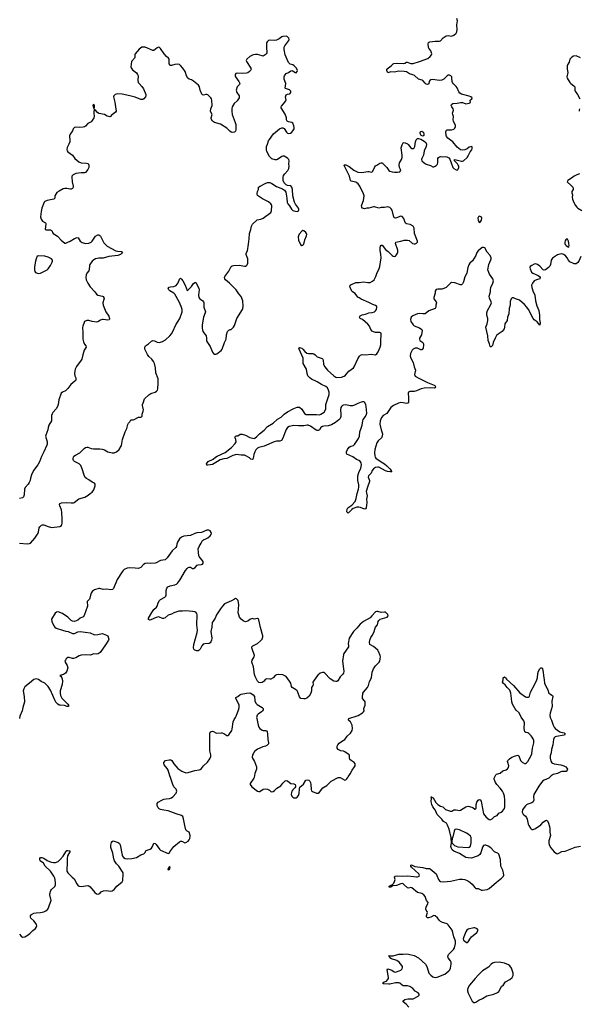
# Model space of a CAD drawing. Header units: inches. Extents: x 1954800 to 2060275, y 904969 to 1016298.
# Tile 50 of 77: x 2014614 to 2024766, y 955884 to 973749. Entities that reach past the tile are written whole.
import ezdxf

# ---------------------------------------------------------------- set-up
doc = ezdxf.new("R2010")
doc.units = ezdxf.units.IN
doc.header["$MEASUREMENT"] = 0
for name, color, linetype in [('C0915', 7, 'Continuous'), ('C0916', 7, 'Continuous'), ('C0917', 7, 'Continuous'), ('C0925', 7, 'Continuous'), ('C0926', 7, 'Continuous'), ('C0927', 7, 'Continuous')]:
    doc.layers.add(name, color=color, linetype=linetype)

msp = doc.modelspace()

# ---------------------------------------------------------------- linework, layer by layer
at = {"layer": 'C0915', "color": 6, "elevation": 700}
for points in [[(2014610, 957156), (2014638, 957118), (2014665, 957105), (2014710, 957110), (2014770, 957145), (2014805, 957175), (2014850, 957224), (2014900, 957260), (2014921, 957290), (2014922, 957310), (2014917, 957330), (2014897, 957370), (2014870, 957401), (2014815, 957450), (2014807, 957470), (2014808, 957492), (2014827, 957513), (2014870, 957538), (2014913, 957547), (2014990, 957549), (2015050, 957560), (2015090, 957578), (2015124, 957610), (2015143, 957650), (2015153, 957687), (2015184, 957770), (2015162, 957870), (2015162, 957890), (2015178, 957950), (2015190, 957970), (2015250, 958019), (2015264, 958050), (2015266, 958090), (2015256, 958144), (2015251, 958170), (2015233, 958210), (2015170, 958302), (2015075, 958390), (2015043, 958443), (2014988, 958490), (2014978, 958510), (2014981, 958530), (2014990, 958546), (2015015, 958545), (2015050, 958536), (2015112, 958492), (2015184, 958464), (2015230, 958455), (2015263, 958457), (2015310, 958477), (2015350, 958513), (2015402, 958570), (2015450, 958652), (2015470, 958672), (2015490, 958676), (2015522, 958670), (2015521, 958650), (2015484, 958576), (2015473, 958530), (2015474, 958446), (2015467, 958327), (2015470, 958303), (2015487, 958270), (2015564, 958190), (2015600, 958160), (2015648, 958068), (2015676, 958036), (2015690, 958027), (2015730, 958020), (2015850, 958037), (2015870, 958035), (2015890, 958018), (2015975, 957915), (2016010, 957890), (2016036, 957884), (2016050, 957886), (2016065, 957895), (2016090, 957924), (2016136, 957944), (2016190, 957949), (2016263, 957937), (2016290, 957941), (2016330, 957967), (2016377, 958030), (2016473, 958107), (2016484, 958130), (2016491, 958250), (2016488, 958270), (2016410, 958389), (2016371, 958431), (2016334, 958490), (2016324, 958524), (2016304, 958624), (2016267, 958727), (2016266, 958770), (2016279, 958821), (2016290, 958840), (2016310, 958848), (2016330, 958843), (2016400, 958820), (2016423, 958803), (2016437, 958777), (2016471, 958590), (2016481, 958570), (2016498, 958550), (2016530, 958531), (2016570, 958525), (2016650, 958527), (2016730, 958545), (2016810, 958595), (2016864, 958616), (2016885, 958635), (2016910, 958674), (2016979, 958701), (2017003, 958717), (2017026, 958750), (2017050, 958811), (2017070, 958802), (2017090, 958784), (2017150, 958699), (2017170, 958680), (2017310, 958621), (2017330, 958631), (2017338, 958650), (2017410, 958748), (2017510, 958835), (2017530, 958844), (2017550, 958846), (2017570, 958840), (2017610, 958817), (2017630, 958819), (2017670, 958846), (2017690, 958870), (2017698, 958890), (2017707, 958930), (2017707, 958950), (2017689, 959009), (2017650, 959023), (2017626, 959050), (2017607, 959127), (2017588, 959250), (2017571, 959291), (2017548, 959308), (2017450, 959339), (2017310, 959393), (2017226, 959406), (2017170, 959419), (2017147, 959430), (2017127, 959450), (2017108, 959490), (2017110, 959530), (2017123, 959550), (2017190, 959590), (2017230, 959608), (2017270, 959615), (2017330, 959618), (2017370, 959631), (2017393, 959650), (2017450, 959716), (2017464, 959750), (2017452, 959790), (2017413, 959833), (2017394, 959874), (2017347, 960000)], [(2018865, 960000), (2018863, 959990), (2018796, 959890), (2018796, 959870), (2018825, 959830), (2018929, 959749), (2018950, 959744), (2018970, 959747), (2019030, 959786), (2019070, 959794), (2019111, 959790), (2019147, 959770), (2019170, 959748), (2019190, 959742), (2019210, 959745), (2019237, 959763), (2019277, 959803), (2019349, 959850), (2019390, 959899), (2019430, 959936), (2019450, 959943), (2019470, 959939), (2019506, 959906), (2019530, 959891), (2019590, 959885), (2019611, 959870), (2019619, 959850), (2019617, 959830), (2019606, 959810), (2019567, 959773), (2019552, 959750), (2019544, 959730), (2019541, 959690), (2019550, 959662), (2019570, 959640), (2019590, 959630), (2019630, 959630), (2019650, 959644), (2019671, 959670), (2019681, 959710), (2019688, 959792), (2019698, 959822), (2019760, 959880), (2019806, 959954), (2019830, 959960), (2019858, 959950), (2019876, 959930), (2019887, 959910), (2019897, 959870), (2019903, 959783), (2019910, 959759), (2019926, 959746), (2020000, 959718)]]:
    msp.add_lwpolyline(points, dxfattribs=at)
msp.add_lwpolyline([(2017330, 958382), (2017306, 958350), (2017302, 958330), (2017310, 958322), (2017330, 958332), (2017339, 958350), (2017342, 958370)], close=True, dxfattribs=at)
at = {"layer": 'C0916', "color": 6}
for points, elevation in [([(2014610, 964254), (2014750, 964238), (2014790, 964243), (2014810, 964252), (2014890, 964341), (2014946, 964430), (2014953, 964450), (2014968, 964530), (2014980, 964550), (2015010, 964575), (2015030, 964583), (2015050, 964583), (2015130, 964552), (2015190, 964535), (2015344, 964556), (2015370, 964570), (2015381, 964590), (2015385, 964615), (2015387, 964690), (2015381, 964810), (2015374, 964854), (2015339, 964930), (2015334, 964950), (2015341, 964970), (2015370, 964980), (2015470, 964990), (2015550, 964981), (2015590, 964985), (2015601, 964990), (2015686, 965054), (2015793, 965087), (2015858, 965122), (2015890, 965152), (2015930, 965177), (2015959, 965221), (2015983, 965290), (2015983, 965323), (2015970, 965342), (2015930, 965360), (2015870, 965403), (2015825, 965425), (2015804, 965444), (2015784, 965484), (2015750, 965598), (2015722, 965662), (2015694, 965690), (2015610, 965730), (2015589, 965749), (2015581, 965770), (2015582, 965790), (2015587, 965810), (2015599, 965830), (2015625, 965850), (2015704, 965890), (2015785, 965970), (2015810, 965987), (2015830, 965994), (2015850, 965993), (2015910, 965970), (2015950, 965962), (2016070, 965962), (2016110, 965956), (2016150, 965943), (2016210, 965906), (2016290, 965890), (2016330, 965889), (2016370, 965906), (2016416, 965950), (2016458, 966022), (2016479, 966130), (2016530, 966274), (2016559, 966330), (2016576, 966404), (2016590, 966431), (2016609, 966450), (2016629, 966490), (2016670, 966488), (2016690, 966492), (2016770, 966539), (2016810, 966537), (2016834, 966550), (2016833, 966590), (2016855, 966645), (2016858, 966670), (2016839, 966750), (2016842, 966770), (2016861, 966810), (2016870, 966851), (2016881, 966870), (2016955, 966945), (2016995, 966965), (2017070, 966990), (2017098, 967010), (2017114, 967030), (2017121, 967050), (2017128, 967152), (2017125, 967230), (2017081, 967341), (2017079, 967430), (2017059, 967510), (2017040, 967550), (2017013, 967590), (2016958, 967638), (2016933, 967673), (2016885, 967770), (2016884, 967810), (2016896, 967830), (2016950, 967867), (2017005, 967915), (2017030, 967926), (2017061, 967921), (2017110, 967897), (2017150, 967892), (2017204, 967910), (2017258, 967942), (2017337, 968010), (2017370, 968050), (2017392, 968090), (2017444, 968210), (2017490, 968276), (2017521, 968330), (2017560, 968450), (2017561, 968490), (2017546, 968546), (2017506, 968630), (2017428, 968768), (2017408, 968788), (2017335, 968830), (2017317, 968850), (2017310, 968870), (2017317, 968890), (2017325, 968895), (2017350, 968902), (2017410, 968909), (2017452, 968928), (2017487, 968973), (2017510, 969041), (2017530, 969059), (2017550, 969044), (2017574, 969010), (2017616, 968930), (2017650, 968837), (2017670, 968848), (2017730, 968909), (2017770, 968963), (2017790, 968979), (2017810, 968978), (2017814, 968974), (2017863, 968870), (2017868, 968850), (2017855, 968750), (2017864, 968710), (2017883, 968683), (2017934, 968650), (2017949, 968630), (2017953, 968613), (2017956, 968530), (2017982, 968450), (2017981, 968430), (2017949, 968350), (2017925, 968210), (2017923, 968150), (2017937, 968090), (2017979, 968039), (2017995, 968010), (2018004, 967970), (2018002, 967930), (2018007, 967910), (2018070, 967820), (2018110, 967717), (2018130, 967693), (2018150, 967682), (2018170, 967678), (2018190, 967684), (2018270, 967748), (2018289, 967771), (2018327, 967890), (2018359, 967950), (2018368, 968030), (2018385, 968090), (2018407, 968113), (2018430, 968125), (2018452, 968130), (2018490, 968170), (2018510, 968203), (2018554, 968326), (2018653, 968490), (2018661, 968510), (2018668, 968550), (2018662, 968650), (2018630, 968724), (2018592, 968772), (2018542, 968850), (2018490, 968896), (2018421, 968970), (2018350, 969030), (2018336, 969050), (2018330, 969070), (2018335, 969090), (2018410, 969186), (2018450, 969270), (2018470, 969285), (2018490, 969290), (2018594, 969294), (2018632, 969292), (2018690, 969276), (2018710, 969278), (2018730, 969288), (2018740, 969300), (2018752, 969330), (2018754, 969410), (2018726, 969470), (2018722, 969490), (2018725, 969510), (2018744, 969556), (2018765, 969675), (2018779, 969770), (2018780, 969870), (2018810, 969943), (2018820, 970000)], 700), ([(2015082, 970000), (2015079, 969990), (2015076, 969950), (2015090, 969939), (2015110, 969934), (2015170, 969935), (2015190, 969927), (2015205, 969910), (2015209, 969889), (2015223, 969870), (2015254, 969854), (2015300, 969820), (2015364, 969750), (2015430, 969694), (2015450, 969693), (2015486, 969714), (2015530, 969728), (2015610, 969781), (2015656, 969796), (2015677, 969790), (2015710, 969733), (2015750, 969705), (2015810, 969686), (2015870, 969692), (2015908, 969710), (2015930, 969730), (2015990, 969821), (2016030, 969845), (2016050, 969845), (2016070, 969832), (2016079, 969819), (2016141, 969701), (2016200, 969640), (2016357, 969557), (2016389, 969549), (2016460, 969540), (2016476, 969530), (2016466, 969510), (2016445, 969490), (2016392, 969472), (2016230, 969451), (2016130, 969422), (2016050, 969420), (2015990, 969408), (2015956, 969390), (2015930, 969370), (2015886, 969310), (2015880, 969290), (2015874, 969210), (2015866, 969190), (2015831, 969149), (2015818, 969122), (2015813, 969070), (2015822, 969030), (2015848, 968970), (2015890, 968904), (2015975, 968810), (2016005, 968770), (2016034, 968750), (2016114, 968734), (2016130, 968724), (2016140, 968710), (2016146, 968690), (2016143, 968670), (2016124, 968610), (2016128, 968570), (2016178, 968450), (2016231, 968370), (2016246, 968330), (2016242, 968318), (2016234, 968306), (2016210, 968298), (2016131, 968311), (2016110, 968310), (2016081, 968299), (2016030, 968264), (2016010, 968260), (2015930, 968273), (2015869, 968291), (2015830, 968293), (2015791, 968270), (2015783, 968257), (2015760, 968190), (2015756, 968164), (2015761, 968070), (2015759, 967950), (2015770, 967902), (2015790, 967861), (2015812, 967830), (2015817, 967810), (2015785, 967750), (2015757, 967670), (2015740, 967590), (2015731, 967570), (2015644, 967456), (2015620, 967410), (2015612, 967370), (2015611, 967330), (2015616, 967290), (2015632, 967248), (2015635, 967230), (2015631, 967210), (2015614, 967190), (2015541, 967130), (2015490, 967057), (2015442, 967018), (2015389, 966991), (2015369, 966971), (2015325, 966850), (2015310, 966770), (2015297, 966730), (2015273, 966687), (2015216, 966624), (2015201, 966599), (2015193, 966567), (2015191, 966470), (2015142, 966390), (2015131, 966350), (2015127, 966310), (2015085, 966210), (2015083, 966190), (2015112, 966090), (2015112, 966050), (2015105, 966030), (2015054, 965906), (2015010, 965824), (2014975, 965725), (2014945, 965675), (2014867, 965570), (2014827, 965490), (2014807, 965430), (2014801, 965390), (2014787, 965350), (2014770, 965323), (2014716, 965264), (2014704, 965230), (2014692, 965128), (2014681, 965090), (2014665, 965075), (2014610, 965060)], 700), ([(2020000, 967184), (2019910, 967227), (2019878, 967250), (2019841, 967290), (2019829, 967329), (2019818, 967410), (2019759, 967510), (2019754, 967530), (2019758, 967590), (2019755, 967610), (2019685, 967770), (2019680, 967790), (2019683, 967797), (2019690, 967800), (2019710, 967798), (2019730, 967787), (2019750, 967772), (2019786, 967726), (2019821, 967701), (2019851, 967691), (2019930, 967691), (2019950, 967685), (2019973, 967670), (2020000, 967641)], 600), ([(2020000, 966299), (2019990, 966302), (2019892, 966372), (2019850, 966390), (2019830, 966392), (2019770, 966382), (2019670, 966378), (2019585, 966385), (2019503, 966370), (2019475, 966350), (2019449, 966311), (2019422, 966250), (2019390, 966158), (2019364, 966116), (2019336, 966104), (2019270, 966101), (2019230, 966092), (2019050, 966013), (2018954, 965986), (2018928, 965972), (2018896, 965944), (2018879, 965910), (2018863, 965857), (2018852, 965788), (2018845, 965775), (2018830, 965769), (2018810, 965777), (2018781, 965801), (2018716, 965836), (2018690, 965846), (2018630, 965847), (2018550, 965860), (2018478, 965842), (2018370, 965788), (2018319, 965781), (2018250, 965763), (2018202, 965730), (2018110, 965680), (2018030, 965667), (2018007, 965667), (2018002, 965690), (2018033, 965730), (2018125, 965775), (2018165, 965810), (2018197, 965830), (2018344, 965896), (2018455, 965985), (2018521, 966059), (2018539, 966090), (2018534, 966134), (2018524, 966164), (2018518, 966170), (2018526, 966190), (2018550, 966198), (2018570, 966198), (2018613, 966227), (2018650, 966230), (2018710, 966211), (2018791, 966171), (2018867, 966153), (2018882, 966158), (2018916, 966184), (2018963, 966237), (2019050, 966299), (2019107, 966370), (2019211, 966429), (2019290, 966501), (2019360, 966540), (2019412, 966590), (2019470, 966634), (2019590, 966696), (2019650, 966717), (2019670, 966720), (2019690, 966716), (2019730, 966682), (2019781, 966601), (2019810, 966587), (2019970, 966586), (2020000, 966584)], 600), ([(2020000, 961826), (2019941, 961750), (2019934, 961730), (2019935, 961690), (2019930, 961670), (2019907, 961630), (2019910, 961570), (2019898, 961530), (2019864, 961476), (2019822, 961438), (2019793, 961427), (2019770, 961425), (2019712, 961432), (2019690, 961464), (2019661, 961550), (2019650, 961570), (2019616, 961596), (2019560, 961630), (2019546, 961650), (2019530, 961712), (2019510, 961750), (2019480, 961790), (2019447, 961830), (2019390, 961860), (2019311, 961869), (2019270, 961865), (2019249, 961851), (2019210, 961806), (2019170, 961784), (2019150, 961781), (2019090, 961787), (2019070, 961776), (2019046, 961750), (2019010, 961724), (2018990, 961719), (2018950, 961726), (2018929, 961750), (2018887, 961830), (2018876, 961870), (2018857, 962010), (2018826, 962090), (2018826, 962110), (2018833, 962130), (2018870, 962190), (2018873, 962210), (2018824, 962350), (2018827, 962370), (2018841, 962390), (2018929, 962431), (2018983, 962477), (2019010, 962510), (2019026, 962550), (2019025, 962570), (2018981, 962721), (2018950, 962858), (2018946, 962870), (2018930, 962884), (2018870, 962870), (2018830, 962882), (2018790, 962865), (2018750, 962835), (2018710, 962823), (2018690, 962828), (2018670, 962840), (2018630, 962875), (2018602, 962910), (2018587, 962950), (2018580, 962990), (2018589, 963130), (2018575, 963210), (2018550, 963241), (2018530, 963245), (2018510, 963237), (2018455, 963205), (2018331, 963149), (2018292, 963108), (2018258, 963062), (2018184, 962950), (2018162, 962890), (2018122, 962838), (2018108, 962810), (2018099, 962730), (2018081, 962650), (2018101, 962530), (2018092, 962490), (2018080, 962460), (2018070, 962445), (2018050, 962432), (2017970, 962426), (2017943, 962417), (2017917, 962390), (2017887, 962330), (2017870, 962310), (2017850, 962299), (2017830, 962295), (2017790, 962309), (2017774, 962330), (2017768, 962350), (2017772, 962410), (2017836, 962630), (2017842, 962670), (2017830, 962770), (2017836, 962950), (2017830, 962974), (2017810, 962998), (2017790, 963007), (2017750, 963014), (2017630, 963021), (2017570, 963016), (2017500, 963020), (2017410, 962985), (2017370, 962964), (2017310, 962943), (2017250, 962898), (2017225, 962885), (2017203, 962883), (2017150, 962910), (2017130, 962913), (2017090, 962904), (2016990, 962858), (2016970, 962854), (2016949, 962869), (2016950, 962890), (2017010, 962994), (2017050, 963046), (2017098, 963090), (2017108, 963110), (2017124, 963170), (2017148, 963212), (2017170, 963231), (2017246, 963270), (2017264, 963290), (2017270, 963310), (2017274, 963390), (2017286, 963434), (2017303, 963457), (2017343, 963477), (2017430, 963495), (2017461, 963510), (2017485, 963530), (2017522, 963578), (2017624, 963756), (2017650, 963794), (2017670, 963812), (2017690, 963818), (2017710, 963813), (2017750, 963790), (2017770, 963793), (2017795, 963810), (2017831, 963849), (2017850, 963856), (2017910, 963863), (2017929, 963870), (2017945, 963890), (2017945, 963910), (2017940, 963920), (2017921, 963950), (2017870, 964007), (2017863, 964023), (2017855, 964090), (2017854, 964146), (2017867, 964190), (2017909, 964250), (2017930, 964302), (2017947, 964313), (2017990, 964327), (2018027, 964350), (2018070, 964384), (2018088, 964410), (2018091, 964430), (2018087, 964447), (2018070, 964472), (2018046, 964486), (2018010, 964488), (2017910, 964447), (2017830, 964437), (2017790, 964426), (2017710, 964388), (2017590, 964376), (2017550, 964360), (2017516, 964330), (2017479, 964270), (2017465, 964235), (2017456, 964190), (2017445, 964170), (2017378, 964110), (2017290, 963985), (2017250, 963950), (2017170, 963939), (2017090, 963896), (2017070, 963891), (2016990, 963885), (2016930, 963890), (2016890, 963883), (2016857, 963863), (2016810, 963810), (2016783, 963797), (2016766, 963794), (2016710, 963800), (2016598, 963802), (2016565, 963795), (2016510, 963773), (2016490, 963757), (2016470, 963731), (2016382, 963590), (2016318, 963430), (2016299, 963410), (2016270, 963405), (2016190, 963416), (2016130, 963408), (2016070, 963426), (2016050, 963426), (2015970, 963402), (2015950, 963391), (2015928, 963372), (2015910, 963344), (2015898, 963310), (2015888, 963252), (2015882, 963238), (2015837, 963190), (2015835, 963170), (2015844, 963130), (2015842, 963110), (2015784, 962936), (2015763, 962917), (2015712, 962888), (2015667, 962853), (2015610, 962831), (2015570, 962836), (2015548, 962850), (2015485, 962910), (2015390, 962975), (2015310, 963004), (2015281, 962999), (2015259, 962981), (2015188, 962870), (2015199, 962830), (2015232, 962752), (2015250, 962730), (2015277, 962710), (2015390, 962670), (2015450, 962656), (2015491, 962651), (2015573, 962613), (2015610, 962614), (2015670, 962641), (2015710, 962649), (2015890, 962622), (2015970, 962590), (2016030, 962592), (2016110, 962610), (2016130, 962609), (2016190, 962582), (2016210, 962568), (2016227, 962530), (2016229, 962510), (2016223, 962490), (2016170, 962406), (2016071, 962269), (2016036, 962244), (2016010, 962240), (2015956, 962244), (2015910, 962223), (2015890, 962219), (2015808, 962228), (2015730, 962217), (2015690, 962206), (2015630, 962170), (2015590, 962157), (2015570, 962158), (2015510, 962178), (2015490, 962174), (2015458, 962150), (2015443, 962130), (2015435, 962110), (2015436, 962090), (2015477, 962030), (2015486, 961990), (2015484, 961970), (2015469, 961930), (2015445, 961890), (2015411, 961869), (2015345, 961850), (2015358, 961838), (2015376, 961810), (2015385, 961790), (2015392, 961750), (2015387, 961687), (2015351, 961571), (2015347, 961530), (2015355, 961490), (2015381, 961441), (2015436, 961376), (2015489, 961330), (2015500, 961310), (2015500, 961290), (2015495, 961285), (2015473, 961287), (2015425, 961305), (2015349, 961309), (2015330, 961314), (2015308, 961328), (2015270, 961367), (2015255, 961390), (2015215, 961490), (2015170, 961586), (2015130, 961652), (2015070, 961711), (2015002, 961742), (2014956, 961776), (2014910, 961787), (2014870, 961778), (2014791, 961709), (2014710, 961646), (2014688, 961610), (2014679, 961570), (2014694, 961470), (2014701, 961370), (2014670, 961270), (2014661, 961210), (2014617, 961110), (2014611, 961069)], 700), ([(2017347, 960000), (2017336, 960030), (2017309, 960130), (2017290, 960163), (2017236, 960230), (2017229, 960250), (2017231, 960270), (2017260, 960310), (2017323, 960323), (2017358, 960318), (2017372, 960310), (2017408, 960250), (2017481, 960161), (2017555, 960115), (2017630, 960086), (2017670, 960089), (2017790, 960126), (2017870, 960137), (2017890, 960145), (2017910, 960163), (2017950, 960210), (2018023, 960277), (2018064, 960336), (2018081, 960379), (2018082, 960410), (2018066, 960486), (2018061, 960550), (2018065, 960730), (2018061, 960790), (2018063, 960810), (2018070, 960822), (2018090, 960837), (2018110, 960839), (2018130, 960834), (2018170, 960810), (2018190, 960804), (2018270, 960812), (2018289, 960809), (2018319, 960799), (2018370, 960762), (2018390, 960759), (2018410, 960774), (2018460, 960850), (2018470, 960878), (2018488, 961012), (2018502, 961050), (2018530, 961087), (2018541, 961110), (2018558, 961162), (2018590, 961239), (2018596, 961270), (2018595, 961315), (2018533, 961430), (2018535, 961450), (2018570, 961467), (2018610, 961498), (2018631, 961509), (2018727, 961527), (2018790, 961534), (2018810, 961530), (2018850, 961502), (2018871, 961471), (2018880, 961390), (2018895, 961350), (2018923, 961323), (2019013, 961270), (2019028, 961250), (2019031, 961230), (2019018, 961210), (2018998, 961190), (2018940, 961150), (2018923, 961130), (2018910, 961090), (2018913, 961070), (2018941, 960950), (2018955, 960915), (2018973, 960890), (2019010, 960858), (2019032, 960852), (2019071, 960851), (2019090, 960844), (2019105, 960825), (2019112, 960792), (2019114, 960690), (2019126, 960630), (2019125, 960610), (2019100, 960580), (2019075, 960565), (2019024, 960556), (2018928, 960512), (2018876, 960470), (2018847, 960430), (2018838, 960410), (2018834, 960370), (2018840, 960350), (2018874, 960290), (2018909, 960190), (2018912, 960150), (2018881, 960070), (2018865, 960000)], 700)]:
    msp.add_lwpolyline(points, dxfattribs=dict(at, elevation=elevation))
at = {"layer": 'C0916', "color": 6, "elevation": 700}
for points in [[(2019750, 969921), (2019730, 969909), (2019683, 969857), (2019671, 969830), (2019667, 969810), (2019671, 969750), (2019708, 969668), (2019730, 969651), (2019750, 969659), (2019761, 969670), (2019777, 969703), (2019786, 969754), (2019819, 969830), (2019822, 969850), (2019818, 969870), (2019803, 969890), (2019770, 969916)], [(2014955, 969465), (2014930, 969456), (2014911, 969410), (2014902, 969370), (2014884, 969264), (2014881, 969210), (2014890, 969179), (2014903, 969163), (2014950, 969146), (2014990, 969148), (2015110, 969209), (2015131, 969230), (2015171, 969290), (2015202, 969350), (2015208, 969370), (2015206, 969386), (2015191, 969411), (2015130, 969440), (2015070, 969460)]]:
    msp.add_lwpolyline(points, close=True, dxfattribs=at)
at = {"layer": 'C0917', "color": 6, "elevation": 700}
msp.add_lwpolyline([(2018820, 970000), (2018823, 970017), (2018840, 970040), (2018925, 970115), (2018990, 970130), (2019032, 970150), (2019167, 970250), (2019182, 970278), (2019188, 970370), (2019182, 970390), (2019170, 970410), (2019130, 970444), (2019019, 970499), (2018930, 970557), (2018921, 970590), (2018927, 970630), (2018949, 970670), (2018949, 970710), (2018975, 970730), (2019070, 970779), (2019110, 970793), (2019150, 970796), (2019190, 970778), (2019270, 970721), (2019383, 970683), (2019417, 970657), (2019440, 970620), (2019461, 970510), (2019467, 970430), (2019476, 970410), (2019510, 970370), (2019545, 970310), (2019570, 970288), (2019590, 970280), (2019649, 970271), (2019670, 970282), (2019678, 970302), (2019679, 970310), (2019669, 970330), (2019619, 970399), (2019599, 970439), (2019571, 970550), (2019563, 970670), (2019553, 970713), (2019530, 970734), (2019470, 970743), (2019450, 970752), (2019410, 970790), (2019393, 970830), (2019392, 970890), (2019401, 970919), (2019421, 970950), (2019481, 971010), (2019496, 971050), (2019503, 971090), (2019497, 971130), (2019500, 971190), (2019495, 971215), (2019474, 971234), (2019413, 971270), (2019390, 971274), (2019370, 971266), (2019290, 971213), (2019272, 971208), (2019250, 971207), (2019190, 971227), (2019170, 971240), (2019148, 971268), (2019098, 971358), (2019089, 971390), (2019094, 971446), (2019112, 971488), (2019129, 971550), (2019143, 971577), (2019221, 971679), (2019329, 971771), (2019370, 971785), (2019390, 971786), (2019410, 971773), (2019452, 971710), (2019470, 971692), (2019490, 971683), (2019524, 971690), (2019550, 971710), (2019570, 971730), (2019594, 971770), (2019596, 971790), (2019590, 971823), (2019570, 971872), (2019550, 971884), (2019490, 971896), (2019467, 971910), (2019452, 971930), (2019454, 971970), (2019430, 972037), (2019357, 972150), (2019358, 972170), (2019362, 972178), (2019400, 972220), (2019441, 972279), (2019446, 972290), (2019439, 972350), (2019450, 972384), (2019470, 972399), (2019514, 972406), (2019531, 972430), (2019530, 972450), (2019510, 972474), (2019490, 972485), (2019439, 972499), (2019428, 972508), (2019440, 972590), (2019412, 972672), (2019412, 972710), (2019418, 972730), (2019430, 972750), (2019449, 972770), (2019490, 972790), (2019530, 972822), (2019550, 972824), (2019570, 972819), (2019610, 972791), (2019630, 972787), (2019649, 972810), (2019652, 972830), (2019633, 972870), (2019596, 972910), (2019570, 972927), (2019523, 972943), (2019491, 972971), (2019464, 973024), (2019432, 973112), (2019410, 973210), (2019411, 973250), (2019423, 973277), (2019498, 973370), (2019505, 973390), (2019495, 973415), (2019470, 973438), (2019450, 973447), (2019390, 973442), (2019370, 973438), (2019319, 973401), (2019270, 973380), (2019230, 973374), (2019150, 973377), (2019127, 973370), (2019104, 973350), (2019093, 973327), (2019090, 973250), (2019096, 973150), (2019088, 973130), (2019070, 973112), (2019050, 973097), (2019030, 973090), (2019010, 973091), (2018930, 973118), (2018890, 973117), (2018850, 973110), (2018790, 973079), (2018734, 973030), (2018724, 973010), (2018731, 972990), (2018807, 972870), (2018811, 972850), (2018801, 972830), (2018783, 972810), (2018753, 972787), (2018730, 972779), (2018650, 972775), (2018562, 972778), (2018535, 972770), (2018524, 972756), (2018522, 972730), (2018529, 972710), (2018589, 972630), (2018608, 972590), (2018603, 972570), (2018558, 972530), (2018544, 972470), (2018555, 972430), (2018593, 972370), (2018598, 972350), (2018595, 972330), (2018562, 972278), (2018506, 972230), (2018471, 972170), (2018461, 972130), (2018462, 972090), (2018470, 972031), (2018504, 971930), (2018525, 971885), (2018534, 971850), (2018537, 971750), (2018530, 971727), (2018510, 971707), (2018470, 971701), (2018450, 971708), (2018426, 971726), (2018370, 971782), (2018256, 971856), (2018150, 971885), (2018109, 971910), (2018090, 971949), (2018089, 971970), (2018104, 972030), (2018079, 972070), (2018074, 972090), (2018080, 972130), (2018105, 972190), (2018097, 972290), (2018091, 972311), (2018080, 972330), (2018047, 972367), (2018024, 972384), (2018010, 972390), (2017990, 972390), (2017950, 972378), (2017930, 972383), (2017916, 972396), (2017887, 972470), (2017874, 972530), (2017860, 972560), (2017770, 972633), (2017730, 972655), (2017690, 972670), (2017663, 972690), (2017638, 972730), (2017623, 972790), (2017613, 972810), (2017574, 972870), (2017530, 972919), (2017510, 972934), (2017470, 972944), (2017430, 972938), (2017370, 972915), (2017350, 972916), (2017343, 972923), (2017328, 972950), (2017323, 973030), (2017314, 973050), (2017278, 973078), (2017234, 973130), (2017170, 973224), (2017150, 973242), (2017130, 973249), (2017110, 973241), (2017050, 973189), (2017030, 973189), (2016890, 973250), (2016850, 973253), (2016830, 973249), (2016784, 973216), (2016711, 973130), (2016703, 973110), (2016702, 973070), (2016696, 973050), (2016644, 972990), (2016631, 972891), (2016634, 972874), (2016662, 972842), (2016730, 972784), (2016752, 972752), (2016761, 972730), (2016758, 972650), (2016766, 972610), (2016779, 972590), (2016830, 972538), (2016857, 972497), (2016900, 972390), (2016903, 972370), (2016896, 972350), (2016868, 972312), (2016850, 972299), (2016810, 972298), (2016710, 972345), (2016610, 972370), (2016470, 972399), (2016397, 972403), (2016344, 972390), (2016319, 972370), (2016313, 972350), (2016338, 972250), (2016349, 972170), (2016366, 972090), (2016352, 972068), (2016298, 972030), (2016275, 972010), (2016267, 971993), (2016251, 971989), (2016198, 971998), (2016150, 972030), (2016049, 972049), (2016026, 972066), (2015990, 972109), (2015974, 972114), (2015970, 972126), (2015956, 972084), (2015956, 972050), (2015964, 971990), (2015960, 971970), (2015930, 971918), (2015910, 971896), (2015850, 971864), (2015806, 971814), (2015790, 971804), (2015763, 971797), (2015690, 971790), (2015630, 971796), (2015608, 971790), (2015585, 971770), (2015570, 971730), (2015530, 971670), (2015518, 971642), (2015515, 971625), (2015522, 971570), (2015522, 971530), (2015508, 971492), (2015473, 971430), (2015469, 971391), (2015477, 971370), (2015490, 971350), (2015569, 971290), (2015614, 971230), (2015689, 971169), (2015731, 971151), (2015827, 971147), (2015857, 971137), (2015870, 971110), (2015866, 971070), (2015850, 971031), (2015810, 970976), (2015790, 970968), (2015732, 970968), (2015630, 970958), (2015586, 970934), (2015560, 970910), (2015558, 970890), (2015564, 970810), (2015584, 970730), (2015585, 970710), (2015572, 970688), (2015546, 970674), (2015530, 970674), (2015470, 970689), (2015430, 970687), (2015403, 970677), (2015330, 970640), (2015289, 970611), (2015254, 970550), (2015250, 970510), (2015231, 970490), (2015170, 970483), (2015110, 970468), (2015070, 970451), (2015060, 970440), (2015016, 970330), (2015003, 970270), (2014992, 970170), (2015005, 970130), (2015030, 970095), (2015081, 970061), (2015091, 970050), (2015091, 970030), (2015082, 970000)], dxfattribs=at)
msp.add_lwpolyline([(2015950, 972213), (2015939, 972190), (2015950, 972142), (2015958, 972142), (2015968, 972152), (2015969, 972170), (2015969, 972190), (2015963, 972203)], close=True, dxfattribs=at)
at = {"layer": 'C0925', "color": 6}
for points, elevation in [([(2020000, 959718), (2020010, 959714), (2020030, 959718), (2020050, 959735), (2020111, 959809), (2020183, 959857), (2020265, 959930), (2020390, 959998), (2020430, 959998), (2020510, 959951), (2020530, 959956), (2020550, 959974), (2020564, 960000)], 700), ([(2021671, 955830), (2021625, 955885), (2021571, 955930), (2021570, 955950), (2021603, 955970), (2021655, 955985), (2021730, 955982), (2021750, 955986), (2021841, 956030), (2021858, 956050), (2021858, 956070), (2021845, 956090), (2021790, 956120), (2021744, 956170), (2021690, 956206), (2021650, 956219), (2021570, 956222), (2021550, 956231), (2021510, 956267), (2021490, 956276), (2021430, 956274), (2021330, 956250), (2021309, 956249), (2021216, 956256), (2021194, 956270), (2021229, 956290), (2021270, 956306), (2021303, 956350), (2021305, 956370), (2021278, 956510), (2021290, 956528), (2021363, 956503), (2021410, 956475), (2021430, 956469), (2021501, 956490), (2021530, 956505), (2021552, 956530), (2021558, 956550), (2021557, 956570), (2021548, 956590), (2021501, 956650), (2021458, 956678), (2021358, 956710), (2021330, 956730), (2021315, 956750), (2021317, 956757), (2021310, 956770), (2021325, 956765), (2021390, 956765), (2021490, 956792), (2021570, 956792), (2021630, 956800), (2021670, 956795), (2021770, 956768), (2021850, 956728), (2021978, 956610), (2022002, 956570), (2022022, 956490), (2022039, 956450), (2022070, 956412), (2022110, 956383), (2022130, 956375), (2022150, 956373), (2022190, 956378), (2022327, 956430), (2022400, 956490), (2022415, 956510), (2022430, 956543), (2022442, 956610), (2022440, 956650), (2022430, 956675), (2022385, 956725), (2022380, 956750), (2022385, 956770), (2022396, 956790), (2022482, 956878), (2022500, 956910), (2022519, 956990), (2022520, 957030), (2022515, 957050), (2022491, 957110), (2022474, 957190), (2022458, 957230), (2022390, 957326), (2022370, 957343), (2022350, 957353), (2022287, 957367), (2022247, 957387), (2022230, 957403), (2022194, 957454), (2022150, 957491), (2022130, 957495), (2022070, 957465), (2022030, 957454), (2022010, 957456), (2021996, 957470), (2021994, 957490), (2022010, 957550), (2022006, 957570), (2021988, 957590), (2021979, 957610), (2021989, 957650), (2022021, 957710), (2022024, 957730), (2021993, 957770), (2021970, 957842), (2021946, 957870), (2021910, 957892), (2021830, 957913), (2021730, 957996), (2021710, 958002), (2021670, 957993), (2021650, 957996), (2021590, 958052), (2021570, 958068), (2021550, 958076), (2021530, 958072), (2021450, 958040), (2021385, 958035), (2021345, 958010), (2021330, 958007), (2021319, 958010), (2021317, 958030), (2021380, 958060), (2021400, 958080), (2021413, 958110), (2021423, 958150), (2021412, 958190), (2021421, 958210), (2021428, 958212), (2021465, 958215), (2021550, 958207), (2021650, 958217), (2021765, 958205), (2021810, 958195), (2021830, 958195), (2021864, 958210), (2021866, 958230), (2021854, 958250), (2021723, 958370), (2021712, 958390), (2021708, 958410), (2021724, 958416), (2021784, 958384), (2021930, 958364), (2021990, 958350), (2022050, 958348), (2022062, 958342), (2022169, 958249), (2022184, 958224), (2022210, 958149), (2022230, 958122), (2022250, 958112), (2022310, 958108), (2022430, 958118), (2022590, 958152), (2022650, 958154), (2022690, 958147), (2022746, 958126), (2022782, 958102), (2022822, 958062), (2022870, 958002), (2022890, 957986), (2022930, 957984), (2022990, 957955), (2023010, 957953), (2023050, 957959), (2023095, 957970), (2023130, 957986), (2023261, 958099), (2023352, 958170), (2023390, 958210), (2023397, 958230), (2023394, 958270), (2023378, 958318), (2023343, 958390), (2023336, 958510), (2023306, 958610), (2023290, 958629), (2023250, 958640), (2023230, 958653), (2023163, 958723), (2023110, 958756), (2023070, 958771), (2023050, 958774), (2023030, 958766), (2023010, 958735), (2022979, 958630), (2022959, 958601), (2022930, 958580), (2022895, 958565), (2022810, 958537), (2022750, 958539), (2022710, 958549), (2022590, 958619), (2022490, 958663), (2022461, 958690), (2022447, 958710), (2022437, 958750), (2022445, 958810), (2022440, 958910), (2022403, 959063), (2022377, 959137), (2022357, 959170), (2022302, 959202), (2022270, 959244), (2022190, 959330), (2022152, 959412), (2022107, 959470), (2022090, 959507), (2022084, 959536), (2022081, 959570), (2022085, 959610), (2022078, 959650), (2022090, 959651), (2022099, 959639), (2022113, 959630), (2022163, 959543), (2022197, 959510), (2022250, 959479), (2022290, 959468), (2022310, 959451), (2022324, 959430), (2022339, 959419), (2022430, 959388), (2022455, 959390), (2022490, 959411), (2022510, 959415), (2022530, 959414), (2022590, 959399), (2022610, 959404), (2022710, 959468), (2022750, 959478), (2022775, 959475), (2022833, 959453), (2022870, 959427), (2022886, 959430), (2022889, 959431), (2022893, 959447), (2022894, 959510), (2022907, 959553), (2022930, 959591), (2022950, 959598), (2022970, 959593), (2022984, 959570), (2022993, 959533), (2023030, 959342), (2023078, 959278), (2023130, 959238), (2023150, 959232), (2023188, 959252), (2023196, 959264), (2023228, 959290), (2023278, 959310), (2023309, 959351), (2023350, 959373), (2023370, 959391), (2023410, 959438), (2023417, 959470), (2023417, 959590), (2023410, 959662), (2023390, 959715), (2023370, 959751), (2023330, 959808), (2023272, 959870), (2023248, 959910), (2023224, 959970), (2023224, 959990), (2023228, 960000)], 600), ([(2024226, 960000), (2024215, 959990), (2024128, 959952), (2024097, 959930), (2024030, 959842), (2023944, 959690), (2023933, 959650), (2023940, 959590), (2023938, 959570), (2023930, 959557), (2023903, 959537), (2023830, 959513), (2023810, 959503), (2023790, 959485), (2023749, 959430), (2023738, 959410), (2023732, 959370), (2023750, 959336), (2023790, 959300), (2023811, 959271), (2023821, 959241), (2023841, 959150), (2023850, 959127), (2023880, 959080), (2023890, 959068), (2023910, 959058), (2023930, 959059), (2023970, 959074), (2024070, 959141), (2024113, 959190), (2024150, 959219), (2024170, 959224), (2024190, 959213), (2024210, 959173), (2024228, 959108), (2024234, 959066), (2024233, 959010), (2024241, 958950), (2024214, 958850), (2024211, 958810), (2024218, 958778), (2024250, 958725), (2024313, 958653), (2024350, 958622), (2024370, 958617), (2024396, 958624), (2024450, 958654), (2024510, 958660), (2024690, 958733), (2024785, 958755)], 600)]:
    msp.add_lwpolyline(points, dxfattribs=dict(at, elevation=elevation))
at = {"layer": 'C0925', "color": 6, "elevation": 600}
for points in [[(2022530, 959063), (2022510, 959057), (2022494, 959026), (2022470, 958921), (2022457, 958890), (2022453, 958833), (2022455, 958815), (2022463, 958803), (2022504, 958764), (2022564, 958744), (2022750, 958730), (2022770, 958736), (2022790, 958753), (2022805, 958815), (2022806, 958890), (2022803, 958910), (2022790, 958938), (2022752, 958970), (2022717, 958990), (2022590, 959048)], [(2022872, 957272), (2022850, 957272), (2022750, 957249), (2022728, 957230), (2022710, 957201), (2022670, 957109), (2022660, 957070), (2022668, 957050), (2022690, 957027), (2022730, 957001), (2022750, 957016), (2022793, 957087), (2022811, 957109), (2022909, 957190), (2022929, 957230), (2022914, 957254)], [(2023310, 956647), (2023230, 956644), (2023210, 956639), (2023190, 956630), (2023170, 956613), (2023121, 956559), (2023010, 956490), (2022930, 956416), (2022878, 956350), (2022773, 956230), (2022749, 956190), (2022737, 956150), (2022738, 956130), (2022749, 956089), (2022821, 955941), (2022850, 955917), (2022870, 955916), (2022890, 955923), (2022942, 955958), (2023010, 955990), (2023090, 956040), (2023213, 956067), (2023281, 956099), (2023304, 956116), (2023353, 956207), (2023390, 956240), (2023430, 956293), (2023506, 956334), (2023547, 956370), (2023567, 956410), (2023566, 956450), (2023538, 956538), (2023504, 956584), (2023480, 956600), (2023410, 956632)]]:
    msp.add_lwpolyline(points, close=True, dxfattribs=at)
at = {"layer": 'C0926', "color": 6}
for points, elevation in [([(2020000, 967641), (2020010, 967630), (2020102, 967602), (2020112, 967592), (2020118, 967578), (2020128, 967490), (2020149, 967449), (2020200, 967390), (2020310, 967286), (2020350, 967261), (2020370, 967258), (2020455, 967265), (2020501, 967279), (2020523, 967297), (2020588, 967370), (2020669, 967430), (2020682, 967450), (2020750, 967598), (2020776, 967644), (2020797, 967663), (2020828, 967672), (2020890, 967666), (2020990, 967680), (2021070, 967670), (2021096, 967684), (2021120, 967720), (2021154, 967806), (2021166, 967850), (2021163, 967930), (2021174, 968034), (2021170, 968059), (2021161, 968070), (2021150, 968075), (2021070, 968074), (2021030, 968086), (2021010, 968099), (2020986, 968130), (2020957, 968190), (2020930, 968224), (2020832, 968312), (2020790, 968330), (2020778, 968350), (2020790, 968374), (2020825, 968395), (2020890, 968409), (2020950, 968428), (2021010, 968436), (2021050, 968449), (2021070, 968467), (2021086, 968490), (2021095, 968530), (2021090, 968547), (2021070, 968565), (2021022, 968582), (2020950, 968619), (2020810, 968677), (2020770, 968701), (2020750, 968717), (2020698, 968778), (2020653, 968810), (2020642, 968822), (2020607, 968890), (2020604, 968916), (2020622, 968938), (2020710, 968982), (2020770, 968982), (2020850, 968990), (2020930, 968980), (2020970, 968982), (2021017, 969003), (2021046, 969030), (2021075, 969090), (2021100, 969160), (2021130, 969217), (2021147, 969270), (2021171, 969429), (2021168, 969490), (2021154, 969566), (2021152, 969608), (2021160, 969640), (2021170, 969660), (2021190, 969656), (2021250, 969582), (2021301, 969541), (2021370, 969472), (2021390, 969459), (2021410, 969455), (2021430, 969461), (2021450, 969481), (2021467, 969510), (2021473, 969530), (2021473, 969570), (2021431, 969689), (2021438, 969710), (2021470, 969721), (2021530, 969729), (2021590, 969747), (2021650, 969750), (2021680, 969740), (2021742, 969690), (2021770, 969681), (2021790, 969683), (2021810, 969692), (2021828, 969710), (2021833, 969730), (2021776, 969870), (2021770, 969969), (2021751, 970000)], 600), ([(2024796, 969450), (2024759, 969370), (2024737, 969343), (2024710, 969322), (2024670, 969321), (2024595, 969355), (2024570, 969384), (2024546, 969430), (2024519, 969459), (2024483, 969490), (2024450, 969501), (2024410, 969497), (2024370, 969485), (2024278, 969422), (2024255, 969385), (2024242, 969310), (2024230, 969277), (2024210, 969255), (2024150, 969209), (2024130, 969202), (2024110, 969209), (2024050, 969275), (2024010, 969306), (2023990, 969315), (2023970, 969317), (2023950, 969311), (2023908, 969290), (2023876, 969270), (2023868, 969250), (2023872, 969230), (2023900, 969170), (2023922, 969150), (2024018, 969110), (2024045, 969090), (2024059, 969070), (2024051, 969050), (2023990, 969031), (2023950, 969009), (2023915, 968970), (2023898, 968930), (2023904, 968890), (2023930, 968810), (2023956, 968770), (2023962, 968750), (2023974, 968650), (2023997, 968557), (2024034, 968474), (2024046, 968390), (2024044, 968310), (2024058, 968250), (2024050, 968209), (2024004, 968264), (2023950, 968305), (2023930, 968330), (2023844, 968490), (2023813, 968533), (2023770, 968580), (2023680, 968660), (2023610, 968683), (2023570, 968704), (2023550, 968702), (2023530, 968687), (2023510, 968633), (2023512, 968570), (2023494, 968506), (2023488, 968410), (2023466, 968354), (2023458, 968290), (2023417, 968230), (2023410, 968169), (2023401, 968139), (2023367, 968090), (2023294, 968046), (2023264, 968016), (2023237, 967970), (2023204, 967890), (2023190, 967837), (2023170, 967815), (2023156, 967816), (2023150, 967817), (2023135, 967870), (2023110, 967930), (2023104, 968010), (2023068, 968168), (2023097, 968230), (2023109, 968290), (2023104, 968330), (2023087, 968390), (2023090, 968431), (2023103, 968470), (2023157, 968570), (2023171, 968610), (2023169, 968630), (2023136, 968696), (2023131, 968730), (2023157, 968810), (2023156, 968850), (2023162, 968890), (2023200, 968970), (2023211, 969010), (2023199, 969050), (2023139, 969130), (2023122, 969162), (2023108, 969210), (2023125, 969310), (2023164, 969390), (2023170, 969410), (2023168, 969428), (2023150, 969470), (2023095, 969530), (2023050, 969611), (2023030, 969617), (2023006, 969614), (2022930, 969557), (2022910, 969526), (2022887, 969470), (2022826, 969374), (2022780, 969330), (2022760, 969300), (2022744, 969250), (2022724, 969150), (2022690, 969083), (2022664, 968990), (2022650, 968958), (2022637, 968943), (2022630, 968937), (2022610, 968936), (2022510, 968975), (2022450, 968978), (2022430, 968969), (2022350, 968891), (2022310, 968870), (2022270, 968860), (2022202, 968858), (2022168, 968852), (2022154, 968826), (2022149, 968790), (2022126, 968710), (2022130, 968684), (2022172, 968630), (2022175, 968610), (2022166, 968570), (2022164, 968530), (2022154, 968510), (2022034, 968466), (2021970, 968415), (2021930, 968411), (2021864, 968416), (2021830, 968411), (2021744, 968376), (2021716, 968350), (2021704, 968310), (2021708, 968270), (2021750, 968213), (2021773, 968193), (2021870, 968156), (2021912, 968130), (2021918, 968110), (2021901, 968030), (2021870, 967970), (2021866, 967950), (2021873, 967930), (2021925, 967890), (2021938, 967870), (2021942, 967850), (2021933, 967787), (2021918, 967762), (2021910, 967757), (2021890, 967761), (2021830, 967789), (2021790, 967790), (2021752, 967770), (2021733, 967750), (2021719, 967730), (2021704, 967690), (2021698, 967650), (2021702, 967622), (2021751, 967530), (2021771, 967451), (2021793, 967390), (2021774, 967310), (2021790, 967283), (2021842, 967250), (2022010, 967165), (2022135, 967115), (2022144, 967110), (2022156, 967090), (2022152, 967070), (2022135, 967065), (2022070, 967068), (2021950, 967064), (2021897, 967050), (2021810, 967014), (2021770, 967001), (2021690, 967000), (2021670, 966993), (2021659, 966970), (2021670, 966890), (2021669, 966831), (2021666, 966810), (2021653, 966790), (2021630, 966783), (2021570, 966799), (2021530, 966801), (2021489, 966790), (2021396, 966750), (2021348, 966712), (2021274, 966606), (2021210, 966566), (2021176, 966530), (2021154, 966470), (2021147, 966410), (2021169, 966309), (2021194, 966234), (2021192, 966190), (2021177, 966163), (2021117, 966110), (2021090, 966070), (2021056, 965950), (2021051, 965890), (2021054, 965834), (2021062, 965810), (2021076, 965796), (2021170, 965725), (2021231, 965691), (2021273, 965653), (2021330, 965600), (2021352, 965570), (2021356, 965556), (2021365, 965550), (2021356, 965544), (2021333, 965547), (2021288, 965552), (2021250, 965563), (2021130, 965628), (2021110, 965632), (2021070, 965623), (2021030, 965599), (2021011, 965570), (2020990, 965524), (2020940, 965470), (2020935, 965450), (2020960, 965390), (2020961, 965370), (2020923, 965270), (2020902, 965190), (2020903, 965163), (2020915, 965110), (2020904, 965050), (2020910, 964990), (2020897, 964890), (2020890, 964873), (2020870, 964867), (2020799, 964899), (2020765, 964905), (2020730, 964903), (2020661, 964879), (2020638, 964862), (2020570, 964795), (2020550, 964822), (2020555, 964870), (2020569, 964891), (2020642, 964938), (2020699, 965010), (2020720, 965060), (2020736, 965150), (2020761, 965230), (2020767, 965270), (2020764, 965310), (2020750, 965390), (2020750, 965470), (2020768, 965532), (2020805, 965610), (2020815, 965670), (2020806, 965710), (2020782, 965742), (2020770, 965752), (2020724, 965770), (2020659, 965819), (2020550, 965867), (2020540, 965890), (2020543, 965910), (2020560, 965950), (2020591, 965990), (2020621, 966010), (2020670, 966025), (2020690, 966042), (2020759, 966150), (2020778, 966190), (2020782, 966270), (2020810, 966335), (2020828, 966392), (2020837, 966470), (2020846, 966494), (2020890, 966551), (2020906, 966590), (2020909, 966610), (2020899, 966730), (2020891, 966770), (2020870, 966808), (2020855, 966815), (2020830, 966815), (2020808, 966810), (2020750, 966788), (2020690, 966756), (2020650, 966745), (2020610, 966745), (2020530, 966762), (2020490, 966756), (2020470, 966748), (2020450, 966731), (2020439, 966710), (2020434, 966670), (2020441, 966590), (2020440, 966550), (2020426, 966514), (2020405, 966490), (2020342, 966438), (2020270, 966399), (2020210, 966379), (2020130, 966376), (2020106, 966370), (2020078, 966350), (2020050, 966310), (2020030, 966297), (2020010, 966295), (2020000, 966299)], 600), ([(2020000, 966584), (2020050, 966579), (2020080, 966590), (2020136, 966630), (2020160, 966670), (2020165, 966690), (2020166, 966770), (2020227, 966950), (2020228, 966990), (2020219, 967030), (2020197, 967070), (2020170, 967096), (2020088, 967128), (2020010, 967179), (2020000, 967184)], 600), ([(2020564, 960000), (2020570, 960010), (2020612, 960068), (2020646, 960134), (2020689, 960190), (2020701, 960210), (2020697, 960250), (2020683, 960270), (2020626, 960306), (2020606, 960326), (2020599, 960350), (2020598, 960390), (2020592, 960412), (2020510, 960466), (2020490, 960475), (2020441, 960481), (2020390, 960505), (2020373, 960530), (2020375, 960570), (2020383, 960590), (2020410, 960621), (2020450, 960653), (2020510, 960687), (2020552, 960748), (2020618, 960802), (2020644, 960850), (2020654, 960890), (2020647, 960950), (2020615, 961010), (2020590, 961030), (2020582, 961042), (2020579, 961050), (2020587, 961070), (2020601, 961079), (2020721, 961110), (2020755, 961125), (2020830, 961170), (2020852, 961190), (2020864, 961210), (2020858, 961250), (2020881, 961310), (2020882, 961338), (2020879, 961370), (2020872, 961390), (2020833, 961433), (2020831, 961450), (2020842, 961530), (2020854, 961550), (2020921, 961630), (2020943, 961670), (2020961, 961739), (2020996, 961810), (2021011, 961910), (2021032, 961970), (2021070, 962024), (2021137, 962090), (2021148, 962112), (2021156, 962150), (2021157, 962190), (2021153, 962210), (2021124, 962284), (2021110, 962307), (2021030, 962375), (2020967, 962410), (2020960, 962450), (2020966, 962490), (2020983, 962537), (2021010, 962576), (2021036, 962630), (2021060, 962710), (2021071, 962729), (2021108, 962770), (2021115, 962830), (2021127, 962850), (2021154, 962870), (2021281, 962910), (2021298, 962930), (2021290, 962959), (2021270, 962984), (2021250, 962998), (2021230, 963002), (2021170, 962996), (2021110, 963013), (2021090, 963013), (2021070, 963005), (2021005, 962930), (2020970, 962897), (2020850, 962830), (2020790, 962784), (2020728, 962710), (2020671, 962650), (2020591, 962530), (2020573, 962430), (2020579, 962390), (2020576, 962370), (2020526, 962290), (2020494, 962250), (2020486, 962230), (2020471, 962110), (2020486, 961970), (2020497, 961930), (2020490, 961892), (2020473, 961867), (2020430, 961823), (2020387, 961753), (2020370, 961742), (2020350, 961740), (2020310, 961750), (2020247, 961787), (2020150, 961894), (2020130, 961904), (2020110, 961906), (2020066, 961894), (2020024, 961856), (2020000, 961826)], 700), ([(2023228, 960000), (2023237, 960023), (2023251, 960049), (2023263, 960057), (2023330, 960076), (2023380, 960120), (2023440, 960140), (2023464, 960156), (2023480, 960180), (2023486, 960210), (2023468, 960270), (2023466, 960290), (2023471, 960309), (2023499, 960341), (2023545, 960370), (2023610, 960394), (2023650, 960402), (2023670, 960391), (2023700, 960310), (2023730, 960278), (2023770, 960252), (2023790, 960252), (2023810, 960263), (2023835, 960290), (2023890, 960396), (2023902, 960430), (2023918, 960530), (2023942, 960630), (2023939, 960670), (2023930, 960698), (2023910, 960734), (2023890, 960758), (2023850, 960797), (2023830, 960807), (2023795, 960815), (2023777, 960830), (2023766, 960890), (2023774, 960990), (2023762, 961030), (2023710, 961096), (2023673, 961173), (2023621, 961221), (2023603, 961243), (2023555, 961330), (2023544, 961370), (2023538, 961430), (2023521, 961530), (2023503, 961583), (2023455, 961630), (2023421, 961681), (2023390, 961704), (2023370, 961729), (2023384, 961770), (2023387, 961810), (2023410, 961823), (2023427, 961810), (2023443, 961783), (2023570, 961666), (2023690, 961534), (2023790, 961466), (2023810, 961458), (2023842, 961458), (2023856, 961464), (2023864, 961476), (2023881, 961550), (2023961, 961690), (2023995, 961770), (2024005, 961810), (2024011, 961889), (2024025, 961930), (2024050, 961970), (2024070, 961988), (2024090, 961987), (2024098, 961970), (2024110, 961910), (2024116, 961850), (2024131, 961770), (2024136, 961710), (2024183, 961610), (2024197, 961590), (2024216, 961530), (2024230, 961516), (2024277, 961490), (2024283, 961470), (2024266, 961386), (2024276, 961290), (2024235, 961165), (2024233, 961130), (2024240, 961090), (2024261, 961041), (2024291, 960950), (2024310, 960915), (2024330, 960891), (2024410, 960829), (2024430, 960819), (2024491, 960810), (2024512, 960790), (2024498, 960770), (2024490, 960767), (2024350, 960746), (2024330, 960737), (2024310, 960721), (2024299, 960690), (2024283, 960590), (2024262, 960510), (2024255, 960445), (2024238, 960390), (2024240, 960350), (2024250, 960297), (2024270, 960268), (2024310, 960249), (2024430, 960228), (2024486, 960210), (2024520, 960190), (2024542, 960170), (2024552, 960150), (2024548, 960130), (2024529, 960111), (2024510, 960107), (2024450, 960109), (2024430, 960103), (2024370, 960071), (2024290, 960052), (2024258, 960030), (2024226, 960000)], 600)]:
    msp.add_lwpolyline(points, dxfattribs=dict(at, elevation=elevation))
at = {"layer": 'C0926', "color": 6, "elevation": 600}
msp.add_lwpolyline([(2024530, 969769), (2024510, 969739), (2024502, 969710), (2024503, 969690), (2024509, 969670), (2024525, 969650), (2024570, 969623), (2024577, 969630), (2024581, 969650), (2024579, 969690), (2024570, 969729), (2024550, 969766)], close=True, dxfattribs=at)
at = {"layer": 'C0927', "color": 6, "elevation": 600}
for points in [[(2021751, 970000), (2021750, 970002), (2021695, 970035), (2021630, 970045), (2021615, 970055), (2021604, 970070), (2021580, 970140), (2021550, 970180), (2021530, 970185), (2021510, 970180), (2021470, 970157), (2021430, 970145), (2021410, 970153), (2021395, 970190), (2021374, 970290), (2021356, 970316), (2021330, 970339), (2021310, 970350), (2021290, 970353), (2021230, 970342), (2021170, 970340), (2021130, 970332), (2021050, 970356), (2021030, 970355), (2020950, 970329), (2020910, 970328), (2020870, 970320), (2020850, 970322), (2020831, 970331), (2020818, 970350), (2020816, 970370), (2020819, 970390), (2020849, 970470), (2020857, 970510), (2020862, 970550), (2020853, 970590), (2020786, 970730), (2020757, 970770), (2020731, 970791), (2020710, 970802), (2020630, 970821), (2020615, 970830), (2020598, 970910), (2020507, 971090), (2020501, 971110), (2020504, 971116), (2020530, 971114), (2020590, 971088), (2020677, 971017), (2020710, 970998), (2020750, 970982), (2020822, 970978), (2020930, 970997), (2020950, 970996), (2020990, 970984), (2021010, 970986), (2021021, 970999), (2021050, 971070), (2021070, 971096), (2021090, 971112), (2021150, 971143), (2021170, 971150), (2021190, 971149), (2021210, 971136), (2021273, 971070), (2021310, 971015), (2021330, 971000), (2021370, 970988), (2021416, 970984), (2021470, 970983), (2021510, 970990), (2021527, 971010), (2021524, 971030), (2021503, 971070), (2021499, 971110), (2021507, 971150), (2021538, 971210), (2021550, 971250), (2021550, 971290), (2021534, 971426), (2021550, 971481), (2021570, 971513), (2021590, 971518), (2021610, 971514), (2021650, 971495), (2021663, 971483), (2021710, 971423), (2021727, 971410), (2021750, 971411), (2021770, 971426), (2021780, 971450), (2021795, 971530), (2021808, 971572), (2021828, 971592), (2021850, 971594), (2021890, 971581), (2021950, 971547), (2021980, 971520), (2021996, 971490), (2021989, 971450), (2021954, 971370), (2021937, 971290), (2021910, 971230), (2021906, 971210), (2021910, 971189), (2021950, 971150), (2021990, 971125), (2022064, 971104), (2022110, 971078), (2022130, 971080), (2022150, 971089), (2022170, 971104), (2022191, 971130), (2022199, 971150), (2022202, 971230), (2022211, 971250), (2022230, 971261), (2022250, 971264), (2022290, 971259), (2022335, 971265), (2022363, 971263), (2022401, 971241), (2022420, 971220), (2022439, 971150), (2022472, 971070), (2022490, 971049), (2022530, 971023), (2022550, 971016), (2022570, 971039), (2022578, 971070), (2022578, 971090), (2022570, 971110), (2022554, 971134), (2022504, 971190), (2022504, 971210), (2022531, 971209), (2022630, 971181), (2022650, 971183), (2022666, 971190), (2022732, 971250), (2022758, 971290), (2022788, 971352), (2022815, 971390), (2022822, 971410), (2022825, 971430), (2022821, 971441), (2022809, 971449), (2022770, 971436), (2022732, 971408), (2022690, 971387), (2022650, 971379), (2022609, 971390), (2022553, 971433), (2022474, 971534), (2022430, 971560), (2022382, 971602), (2022359, 971630), (2022351, 971650), (2022346, 971714), (2022349, 971730), (2022358, 971742), (2022370, 971750), (2022387, 971753), (2022450, 971752), (2022490, 971763), (2022510, 971782), (2022520, 971810), (2022520, 971830), (2022486, 971906), (2022480, 971930), (2022483, 971990), (2022470, 972030), (2022468, 972050), (2022482, 972110), (2022476, 972130), (2022451, 972170), (2022444, 972190), (2022447, 972213), (2022470, 972231), (2022550, 972236), (2022610, 972249), (2022646, 972246), (2022693, 972227), (2022710, 972225), (2022767, 972233), (2022790, 972245), (2022785, 972290), (2022814, 972310), (2022821, 972330), (2022801, 972350), (2022770, 972364), (2022630, 972395), (2022596, 972416), (2022580, 972440), (2022548, 972510), (2022530, 972536), (2022483, 972583), (2022468, 972608), (2022460, 972630), (2022455, 972695), (2022451, 972710), (2022435, 972730), (2022410, 972744), (2022390, 972744), (2022370, 972733), (2022310, 972670), (2022270, 972650), (2022226, 972646), (2022110, 972661), (2022070, 972656), (2022055, 972645), (2022044, 972630), (2022034, 972586), (2022022, 972578), (2022010, 972575), (2021990, 972581), (2021970, 972595), (2021930, 972644), (2021914, 972654), (2021850, 972671), (2021776, 972736), (2021745, 972750), (2021685, 972765), (2021630, 972801), (2021590, 972810), (2021490, 972813), (2021410, 972795), (2021350, 972801), (2021290, 972787), (2021276, 972830), (2021276, 972850), (2021281, 972859), (2021353, 972910), (2021388, 972950), (2021404, 972956), (2021470, 972960), (2021570, 972957), (2021598, 972962), (2021630, 972977), (2021643, 972977), (2021710, 972956), (2021750, 972955), (2021870, 972989), (2022018, 973042), (2022060, 973080), (2022085, 973110), (2022090, 973130), (2022070, 973185), (2022035, 973230), (2022030, 973244), (2022022, 973310), (2022030, 973333), (2022055, 973345), (2022150, 973358), (2022230, 973362), (2022250, 973367), (2022298, 973422), (2022350, 973454), (2022390, 973463), (2022450, 973450), (2022490, 973466), (2022530, 973507), (2022545, 973530), (2022552, 973570), (2022544, 973656), (2022554, 973730), (2022543, 973770)], [(2024790, 973059), (2024710, 973095), (2024659, 973090), (2024629, 973070), (2024595, 973030), (2024583, 972977), (2024554, 972930), (2024546, 972910), (2024548, 972852), (2024559, 972790), (2024542, 972710), (2024547, 972690), (2024592, 972610), (2024611, 972591), (2024667, 972550), (2024683, 972530), (2024688, 972510), (2024685, 972470), (2024692, 972450), (2024735, 972390), (2024773, 972310)], [(2024767, 972130), (2024763, 972110), (2024766, 972090)], [(2024767, 970953), (2024723, 970937), (2024673, 970910), (2024627, 970873), (2024557, 970830), (2024548, 970810), (2024621, 970741), (2024647, 970710), (2024654, 970694), (2024654, 970670), (2024631, 970630), (2024630, 970610), (2024640, 970570), (2024637, 970530), (2024644, 970490), (2024669, 970430), (2024699, 970379), (2024720, 970350), (2024742, 970330), (2024810, 970289)]]:
    msp.add_lwpolyline(points, dxfattribs=at)
for points in [[(2021930, 971635), (2021899, 971650), (2021883, 971670), (2021878, 971690), (2021879, 971710), (2021890, 971723), (2021910, 971724), (2021930, 971714), (2021940, 971700), (2021948, 971670), (2021945, 971650)], [(2022950, 970183), (2022935, 970170), (2022928, 970150), (2022931, 970110), (2022950, 970067), (2022970, 970075), (2022990, 970111), (2022998, 970150), (2022990, 970163), (2022970, 970180)]]:
    msp.add_lwpolyline(points, close=True, dxfattribs=at)

doc.saveas('drawing.dxf')
